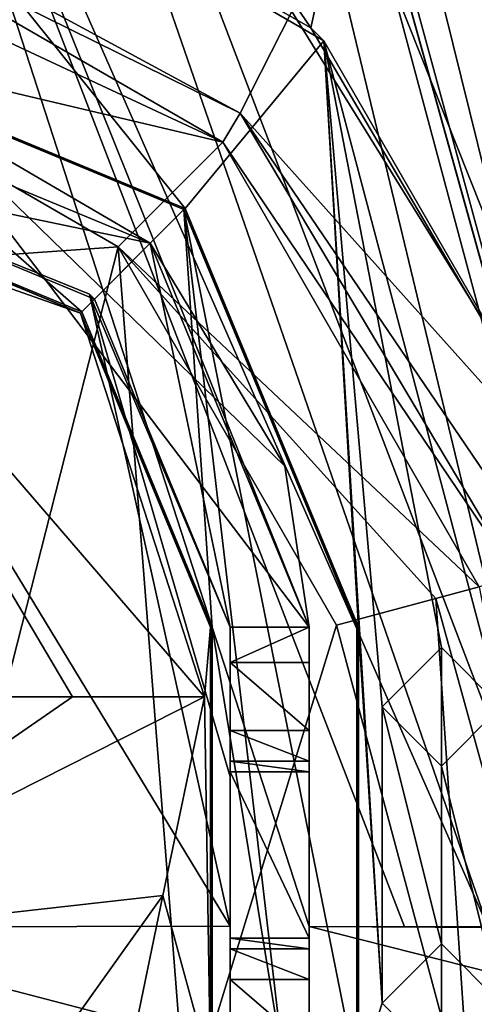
# Model space of a CAD drawing. Extents: x -250 to 250, y -968 to 894.
# Tile 197 of 256: x 124 to 129, y -960 to -950. Entities that reach past the tile are written whole.
import ezdxf

# ---------------------------------------------------------------- set-up
doc = ezdxf.new("R2010")
doc.units = 0
doc.header["$LTSCALE"] = 3.583593
for name, color, linetype in [('4451', 7, 'CONTINUOUS'), ('4453', 7, 'CONTINUOUS'), ('4461', 7, 'CONTINUOUS'), ('4463', 7, 'CONTINUOUS'), ('4474', 7, 'CONTINUOUS'), ('4547', 7, 'CONTINUOUS'), ('4597', 7, 'CONTINUOUS'), ('4617', 7, 'CONTINUOUS'), ('4663', 7, 'CONTINUOUS'), ('4691', 7, 'CONTINUOUS'), ('4694', 7, 'CONTINUOUS'), ('4747', 7, 'CONTINUOUS'), ('4779', 7, 'CONTINUOUS'), ('4783', 7, 'CONTINUOUS'), ('4791', 7, 'CONTINUOUS'), ('4836', 7, 'CONTINUOUS'), ('4838', 7, 'CONTINUOUS'), ('4851', 7, 'CONTINUOUS'), ('4891', 7, 'CONTINUOUS'), ('4892', 7, 'CONTINUOUS'), ('4898', 7, 'CONTINUOUS'), ('4907', 7, 'CONTINUOUS'), ('4922', 7, 'CONTINUOUS'), ('4941', 7, 'CONTINUOUS'), ('4952', 7, 'CONTINUOUS'), ('4990', 7, 'CONTINUOUS'), ('4998', 7, 'CONTINUOUS'), ('5010', 7, 'CONTINUOUS'), ('5023', 7, 'CONTINUOUS'), ('5032', 7, 'CONTINUOUS'), ('5063', 7, 'CONTINUOUS'), ('5074', 7, 'CONTINUOUS'), ('5097', 7, 'CONTINUOUS'), ('5104', 7, 'CONTINUOUS'), ('5107', 7, 'CONTINUOUS'), ('5117', 7, 'CONTINUOUS'), ('5121', 7, 'CONTINUOUS'), ('5136', 7, 'CONTINUOUS'), ('5138', 7, 'CONTINUOUS'), ('5143', 7, 'CONTINUOUS')]:
    doc.layers.add(name, color=color, linetype=linetype)

msp = doc.modelspace()

# ---------------------------------------------------------------- linework, layer by layer
at = {"layer": '4451', "color": 7, "linetype": 'CONTINUOUS'}
msp.add_3dface([(130.2376, -955.3997, -9.2153), (126.9828, -950.1567, -7.5444), (131.025, -944.9866, -8.7347), (130.2376, -955.3997, -9.2153)], dxfattribs=at)
at = {"layer": '4453', "color": 7, "linetype": 'CONTINUOUS'}
for points in [[(127.9, -960.2, 9.8), (128.5001, -960.8, 9.8), (128.4999, -959.6, 9.8), (127.9, -960.2, 9.8)], [(128.5001, -960.8, 9.8), (129.1, -960.2, 9.8), (128.4999, -959.6, 9.8), (128.5001, -960.8, 9.8)]]:
    msp.add_3dface(points, dxfattribs=at)
at = {"layer": '4461', "color": 7, "linetype": 'CONTINUOUS'}
for points in [[(128.5001, -956.6, 6.8), (127.9, -957.2, 6.8), (128.4999, -956.6, 9.8), (128.5001, -956.6, 6.8)], [(128.4999, -956.6, 9.8), (127.9, -957.2, 6.8), (127.9, -957.2, 9.8), (128.4999, -956.6, 9.8)], [(129.1, -957.2, 9.8), (128.5001, -956.6, 6.8), (128.4999, -956.6, 9.8), (129.1, -957.2, 9.8)], [(129.1, -957.2, 6.8), (128.5001, -956.6, 6.8), (129.1, -957.2, 9.8), (129.1, -957.2, 6.8)]]:
    msp.add_3dface(points, dxfattribs=at)
at = {"layer": '4463', "color": 7, "linetype": 'CONTINUOUS'}
for points in [[(126.1602, -960.8716, 6.8), (126.1776, -960.855, 5.8), (126.1776, -956.3942, 5.8), (126.1602, -960.8716, 6.8)], [(126.1602, -956.3942, 6.8), (126.1602, -960.8716, 6.8), (126.1776, -956.3942, 5.8), (126.1602, -956.3942, 6.8)]]:
    msp.add_3dface(points, dxfattribs=at)
at = {"layer": '4474', "color": 7, "linetype": 'CONTINUOUS'}
for points in [[(121.6597, -949.3202, 4.379), (121.778, -948.8787, 3.3523), (126.2836, -951.48, 3.3523), (121.6597, -949.3202, 4.379)], [(121.39, -950.3267, 4.8), (121.6597, -949.3202, 4.379), (126.2836, -951.48, 3.3523), (121.39, -950.3267, 4.8)], [(125.2239, -952.5403, 4.8), (121.39, -950.3267, 4.8), (126.2836, -951.48, 3.3523), (125.2239, -952.5403, 4.8)], [(125.2239, -952.5403, 4.8), (126.2836, -951.48, 3.3523), (128.8848, -955.9855, 3.3523), (125.2239, -952.5403, 4.8)], [(127.4368, -956.3735, 4.8), (125.2239, -952.5403, 4.8), (128.4433, -956.1038, 4.379), (127.4368, -956.3735, 4.8)], [(125.2239, -952.5403, 4.8), (128.8848, -955.9855, 3.3523), (128.4433, -956.1038, 4.379), (125.2239, -952.5403, 4.8)]]:
    msp.add_3dface(points, dxfattribs=at)
at = {"layer": '4547', "color": 7, "linetype": 'CONTINUOUS'}
for points in [[(128.4999, -956.6, 9.8), (127.9, -957.2, 9.8), (128.5001, -957.8, 9.8), (128.4999, -956.6, 9.8)], [(129.1, -957.2, 9.8), (128.4999, -956.6, 9.8), (128.5001, -957.8, 9.8), (129.1, -957.2, 9.8)]]:
    msp.add_3dface(points, dxfattribs=at)
at = {"layer": '4597', "color": 7, "linetype": 'CONTINUOUS'}
for points in [[(125.9033, -952.1521, 6.8), (122.1532, -947.4786, 6.8), (121.6602, -950.3942, 6.8), (125.9033, -952.1521, 6.8)], [(127.3078, -950.4544, 6.8), (122.1532, -947.4786, 6.8), (125.9033, -952.1521, 6.8), (127.3078, -950.4544, 6.8)], [(127.6602, -956.3942, 6.8), (127.3078, -950.4544, 6.8), (125.9033, -952.1521, 6.8), (127.6602, -956.3942, 6.8)], [(127.3078, -950.4544, 6.8), (127.6602, -956.3942, 6.8), (127.9, -960.2, 6.8), (127.3078, -950.4544, 6.8)], [(129.1, -957.2, 6.8), (127.3078, -950.4544, 6.8), (128.5001, -956.6, 6.8), (129.1, -957.2, 6.8)], [(130.2849, -955.6104, 6.8), (127.3078, -950.4544, 6.8), (129.1, -957.2, 6.8), (130.2849, -955.6104, 6.8)], [(128.5001, -956.6, 6.8), (127.3078, -950.4544, 6.8), (127.9, -957.2, 6.8), (128.5001, -956.6, 6.8)], [(127.3078, -950.4544, 6.8), (127.9, -960.2, 6.8), (127.9, -957.2, 6.8), (127.3078, -950.4544, 6.8)], [(127.6602, -956.3942, 6.8), (127.6602, -960.9423, 6.8), (127.9, -960.2, 6.8), (127.6602, -956.3942, 6.8)], [(127.9, -957.2, 6.8), (128.5001, -959.6, 6.8), (128.4999, -957.8, 6.8), (127.9, -957.2, 6.8)], [(127.9, -960.2, 6.8), (128.5001, -959.6, 6.8), (127.9, -957.2, 6.8), (127.9, -960.2, 6.8)], [(129.1, -960.2, 6.8), (129.1, -957.2, 6.8), (128.4999, -957.8, 6.8), (129.1, -960.2, 6.8)], [(128.5001, -959.6, 6.8), (129.1, -960.2, 6.8), (128.4999, -957.8, 6.8), (128.5001, -959.6, 6.8)], [(127.9, -960.2, 6.8), (127.6602, -960.9423, 6.8), (128.4999, -960.8, 6.8), (127.9, -960.2, 6.8)], [(129.7056, -961.0225, 6.8), (129.1, -960.2, 6.8), (128.4999, -960.8, 6.8), (129.7056, -961.0225, 6.8)]]:
    msp.add_3dface(points, dxfattribs=at)
at = {"layer": '4617', "color": 7, "linetype": 'CONTINUOUS'}
for points in [[(128.4433, -956.1038, 4.379), (128.8848, -955.9855, 3.3523), (130.0097, -961.7728, 4.3329), (128.4433, -956.1038, 4.379)], [(128.8009, -961.4642, 4.8), (127.4368, -956.3735, 4.8), (128.4433, -956.1038, 4.379), (128.8009, -961.4642, 4.8)], [(128.8009, -961.4642, 4.8), (128.4433, -956.1038, 4.379), (130.0097, -961.7728, 4.3329), (128.8009, -961.4642, 4.8)]]:
    msp.add_3dface(points, dxfattribs=at)
at = {"layer": '4663', "color": 7, "linetype": 'CONTINUOUS'}
for points in [[(121.6602, -951.8942, 6.8), (121.8302, -952.1536, 6.8), (124.842, -953.2121, 6.8), (121.6602, -951.8942, 6.8)], [(121.8302, -952.1536, 6.8), (126.1, -957.1, 6.8), (124.842, -953.2121, 6.8), (121.8302, -952.1536, 6.8)], [(124.842, -953.2121, 6.8), (126.1, -957.1, 6.8), (126.1602, -956.3942, 6.8), (124.842, -953.2121, 6.8)], [(126.1, -957.1, 6.8), (126.1602, -960.8716, 6.8), (126.1602, -956.3942, 6.8), (126.1, -957.1, 6.8)], [(126.1602, -960.8716, 6.8), (126.1, -957.1, 6.8), (125.6782, -959.11, 6.8), (126.1602, -960.8716, 6.8)], [(124.484, -960.7809, 6.8), (125.322, -960.8278, 6.8), (125.6782, -959.11, 6.8), (124.484, -960.7809, 6.8)], [(125.322, -960.8278, 6.8), (126.1602, -960.8716, 6.8), (125.6782, -959.11, 6.8), (125.322, -960.8278, 6.8)]]:
    msp.add_3dface(points, dxfattribs=at)
at = {"layer": '4691', "color": 7, "linetype": 'CONTINUOUS'}
for points in [[(121.6602, -950.4116, 5.8), (121.6602, -951.8767, 5.8), (124.8546, -953.2, 5.8), (121.6602, -950.4116, 5.8)], [(125.89, -952.1634, 5.8), (121.6602, -950.4116, 5.8), (124.8546, -953.2, 5.8), (125.89, -952.1634, 5.8)], [(126.1776, -956.3942, 5.8), (125.89, -952.1634, 5.8), (124.8546, -953.2, 5.8), (126.1776, -956.3942, 5.8)], [(127.6427, -956.3942, 5.8), (125.89, -952.1634, 5.8), (127.6427, -960.924, 5.8), (127.6427, -956.3942, 5.8)], [(127.6427, -960.924, 5.8), (125.89, -952.1634, 5.8), (126.9101, -960.8907, 5.8), (127.6427, -960.924, 5.8)], [(126.9101, -960.8907, 5.8), (125.89, -952.1634, 5.8), (126.1776, -956.3942, 5.8), (126.9101, -960.8907, 5.8)], [(126.1776, -960.855, 5.8), (126.9101, -960.8907, 5.8), (126.1776, -956.3942, 5.8), (126.1776, -960.855, 5.8)]]:
    msp.add_3dface(points, dxfattribs=at)
at = {"layer": '4694', "color": 7, "linetype": 'CONTINUOUS'}
for points in [[(121.6602, -951.8767, 5.8), (124.842, -953.2121, 6.8), (124.8546, -953.2, 5.8), (121.6602, -951.8767, 5.8)], [(121.6602, -951.8942, 6.8), (124.842, -953.2121, 6.8), (121.6602, -951.8767, 5.8), (121.6602, -951.8942, 6.8)], [(124.842, -953.2121, 6.8), (126.1602, -956.3942, 6.8), (124.8546, -953.2, 5.8), (124.842, -953.2121, 6.8)], [(126.1602, -956.3942, 6.8), (126.1776, -956.3942, 5.8), (124.8546, -953.2, 5.8), (126.1602, -956.3942, 6.8)]]:
    msp.add_3dface(points, dxfattribs=at)
at = {"layer": '4747', "color": 7, "linetype": 'CONTINUOUS'}
for points in [[(121.39, -950.3267, 4.8), (125.2239, -952.5403, 4.8), (122.2541, -952.7505, 4.8), (121.39, -950.3267, 4.8)], [(122.2541, -952.7505, 4.8), (125.2239, -952.5403, 4.8), (123.0256, -961.1672, 4.8), (122.2541, -952.7505, 4.8)], [(123.0256, -961.1672, 4.8), (125.2239, -952.5403, 4.8), (125.9123, -961.3341, 4.8), (123.0256, -961.1672, 4.8)], [(125.2239, -952.5403, 4.8), (127.4368, -956.3735, 4.8), (125.9123, -961.3341, 4.8), (125.2239, -952.5403, 4.8)], [(127.4368, -956.3735, 4.8), (128.8009, -961.4642, 4.8), (125.9123, -961.3341, 4.8), (127.4368, -956.3735, 4.8)]]:
    msp.add_3dface(points, dxfattribs=at)
at = {"layer": '4779', "color": 7, "linetype": 'CONTINUOUS'}
for points in [[(127.176, -950.3247, -5.4066), (122.1532, -947.4786, -1.6857), (127.3078, -950.4544, 6.8), (127.176, -950.3247, -5.4066)], [(122.1532, -947.4786, -1.6857), (122.1532, -947.4786, 6.8), (127.3078, -950.4544, 6.8), (122.1532, -947.4786, -1.6857)], [(127.176, -950.3247, -5.4066), (127.3078, -950.4544, 6.8), (130.2849, -955.6104, 6.8), (127.176, -950.3247, -5.4066)], [(130.2849, -955.6104, -7.1241), (127.176, -950.3247, -5.4066), (130.2849, -955.6104, 6.8), (130.2849, -955.6104, -7.1241)]]:
    msp.add_3dface(points, dxfattribs=at)
at = {"layer": '4783', "color": 7, "linetype": 'CONTINUOUS'}
for points in [[(121.778, -948.8787, 3.3523), (121.8306, -948.6826, -2.4612), (126.4605, -951.1865, -6.1812), (121.778, -948.8787, 3.3523)], [(121.778, -948.8787, 3.3523), (126.4605, -951.1865, -6.1812), (126.2836, -951.48, 3.3523), (121.778, -948.8787, 3.3523)], [(126.4605, -951.1865, -6.1812), (129.2626, -955.8843, -7.8474), (126.2836, -951.48, 3.3523), (126.4605, -951.1865, -6.1812)], [(126.2836, -951.48, 3.3523), (129.2626, -955.8843, -7.8474), (128.8848, -955.9855, 3.3523), (126.2836, -951.48, 3.3523)]]:
    msp.add_3dface(points, dxfattribs=at)
at = {"layer": '4791', "color": 7, "linetype": 'CONTINUOUS'}
for points in [[(122.1532, -947.4786, -1.6857), (127.176, -950.3247, -5.4066), (123, -944.2, -2.2719), (122.1532, -947.4786, -1.6857)], [(123, -944.2, -2.2719), (127.176, -950.3247, -5.4066), (127.5339, -948.6999, -5.4915), (123, -944.2, -2.2719)], [(127.5339, -948.6999, -5.4915), (130.2849, -955.6104, -7.1241), (132, -944.2, -6.8648), (127.5339, -948.6999, -5.4915)], [(127.176, -950.3247, -5.4066), (130.2849, -955.6104, -7.1241), (127.5339, -948.6999, -5.4915), (127.176, -950.3247, -5.4066)]]:
    msp.add_3dface(points, dxfattribs=at)
at = {"layer": '4836', "color": 7, "linetype": 'CONTINUOUS'}
for points in [[(123.6251, -957.1, 5.7749), (124.7606, -957.1, 6.5336), (121.8302, -952.1536, 6.8), (123.6251, -957.1, 5.7749)], [(124.7606, -957.1, 6.5336), (126.1, -957.1, 6.8), (121.8302, -952.1536, 6.8), (124.7606, -957.1, 6.5336)]]:
    msp.add_3dface(points, dxfattribs=at)
at = {"layer": '4838', "color": 7, "linetype": 'CONTINUOUS'}
for points in [[(123.6251, -957.1, 5.7749), (121.1, -959.6251, 5.7749), (124.7606, -957.1, 6.5336), (123.6251, -957.1, 5.7749)], [(124.7606, -957.1, 6.5336), (121.1, -959.6251, 5.7749), (126.1, -957.1, 6.8), (124.7606, -957.1, 6.5336)], [(126.1, -957.1, 6.8), (121.1, -959.6251, 5.7749), (125.6782, -959.11, 6.8), (126.1, -957.1, 6.8)], [(121.1, -959.6251, 5.7749), (124.484, -960.7809, 6.8), (125.6782, -959.11, 6.8), (121.1, -959.6251, 5.7749)], [(121.6715, -960.5836, 6.4764), (124.484, -960.7809, 6.8), (121.1, -959.6251, 5.7749), (121.6715, -960.5836, 6.4764)]]:
    msp.add_3dface(points, dxfattribs=at)
at = {"layer": '4851', "color": 7, "linetype": 'CONTINUOUS'}
for points in [[(127.6602, -960.9423, 6.8), (127.6602, -956.3942, 6.8), (127.6427, -960.924, 5.8), (127.6602, -960.9423, 6.8)], [(127.6602, -956.3942, 6.8), (127.6427, -956.3942, 5.8), (127.6427, -960.924, 5.8), (127.6602, -956.3942, 6.8)]]:
    msp.add_3dface(points, dxfattribs=at)
at = {"layer": '4891', "color": 7, "linetype": 'CONTINUOUS'}
for points in [[(128.5001, -959.6, 6.8), (127.9, -960.2, 6.8), (128.4999, -959.6, 9.8), (128.5001, -959.6, 6.8)], [(127.9, -960.2, 6.8), (127.9, -960.2, 9.8), (128.4999, -959.6, 9.8), (127.9, -960.2, 6.8)], [(129.1, -960.2, 9.8), (128.5001, -959.6, 6.8), (128.4999, -959.6, 9.8), (129.1, -960.2, 9.8)], [(129.1, -960.2, 6.8), (128.5001, -959.6, 6.8), (129.1, -960.2, 9.8), (129.1, -960.2, 6.8)]]:
    msp.add_3dface(points, dxfattribs=at)
at = {"layer": '4892', "color": 7, "linetype": 'CONTINUOUS'}
for points in [[(127.9, -960.2, 9.8), (128.4999, -960.8, 6.8), (128.5001, -960.8, 9.8), (127.9, -960.2, 9.8)], [(127.9, -960.2, 6.8), (128.4999, -960.8, 6.8), (127.9, -960.2, 9.8), (127.9, -960.2, 6.8)], [(128.4999, -960.8, 6.8), (129.1, -960.2, 6.8), (128.5001, -960.8, 9.8), (128.4999, -960.8, 6.8)], [(128.5001, -960.8, 9.8), (129.1, -960.2, 6.8), (129.1, -960.2, 9.8), (128.5001, -960.8, 9.8)]]:
    msp.add_3dface(points, dxfattribs=at)
at = {"layer": '4898', "color": 7, "linetype": 'CONTINUOUS'}
for points in [[(125.9033, -952.1521, 6.8), (121.6602, -950.3942, 6.8), (125.89, -952.1634, 5.8), (125.9033, -952.1521, 6.8)], [(121.6602, -950.3942, 6.8), (121.6602, -950.4116, 5.8), (125.89, -952.1634, 5.8), (121.6602, -950.3942, 6.8)], [(127.6427, -956.3942, 5.8), (125.9033, -952.1521, 6.8), (125.89, -952.1634, 5.8), (127.6427, -956.3942, 5.8)], [(127.6602, -956.3942, 6.8), (125.9033, -952.1521, 6.8), (127.6427, -956.3942, 5.8), (127.6602, -956.3942, 6.8)]]:
    msp.add_3dface(points, dxfattribs=at)
at = {"layer": '4907', "color": 7, "linetype": 'CONTINUOUS'}
for points in [[(121.8306, -948.6826, -2.4612), (126.9828, -950.1567, -7.5444), (126.4605, -951.1865, -6.1812), (121.8306, -948.6826, -2.4612)], [(126.9828, -950.1567, -7.5444), (130.2376, -955.3997, -9.2153), (126.4605, -951.1865, -6.1812), (126.9828, -950.1567, -7.5444)], [(129.5314, -955.7031, -8.6977), (129.2626, -955.8843, -7.8474), (126.4605, -951.1865, -6.1812), (129.5314, -955.7031, -8.6977)], [(130.2376, -955.3997, -9.2153), (129.5314, -955.7031, -8.6977), (126.4605, -951.1865, -6.1812), (130.2376, -955.3997, -9.2153)]]:
    msp.add_3dface(points, dxfattribs=at)
at = {"layer": '4922', "color": 7, "linetype": 'CONTINUOUS'}
for points in [[(129.7122, -959.4367, 19.629), (132.5, -960.7759, 14.8064), (127.1602, -959.4236, 19.4838), (129.7122, -959.4367, 19.629)], [(127.1602, -959.4236, 19.4838), (132.5, -960.7759, 14.8064), (127.1602, -960.6667, 14.9369), (127.1602, -959.4236, 19.4838)]]:
    msp.add_3dface(points, dxfattribs=at)
at = {"layer": '4941', "color": 7, "linetype": 'CONTINUOUS'}
for points in [[(123.1085, -931.6706, 16.7221), (129.7909, -959.428, 19.631), (120.994, -936.4064, 17.1413), (123.1085, -931.6706, 16.7221)], [(130.5552, -959.4248, 19.6392), (129.7909, -959.428, 19.631), (123.1085, -931.6706, 16.7221), (130.5552, -959.4248, 19.6392)], [(129.7909, -959.428, 19.631), (128.9725, -959.428, 19.6039), (120.994, -936.4064, 17.1413), (129.7909, -959.428, 19.631)], [(120.994, -936.4064, 17.1413), (128.9725, -959.428, 19.6039), (122.0817, -943.7751, 17.9176), (120.994, -936.4064, 17.1413)], [(128.1264, -959.4264, 19.5575), (127.1602, -959.4236, 19.4838), (122.0817, -943.7751, 17.9176), (128.1264, -959.4264, 19.5575)], [(127.1602, -959.4236, 19.4838), (127.1602, -956.3942, 19.2414), (122.0817, -943.7751, 17.9176), (127.1602, -959.4236, 19.4838)], [(122.0817, -943.7751, 17.9176), (127.1602, -956.3942, 19.2414), (123.1303, -951.0943, 18.477), (122.0817, -943.7751, 17.9176)], [(128.9725, -959.428, 19.6039), (128.1264, -959.4264, 19.5575), (122.0817, -943.7751, 17.9176), (128.9725, -959.428, 19.6039)], [(123.1303, -951.0943, 18.477), (127.1602, -956.3942, 19.2414), (126.9123, -954.7615, 19.0857), (123.1303, -951.0943, 18.477)], [(127.1602, -959.4236, 19.4838), (127.1602, -957.2813, 19.3156), (127.1602, -956.3942, 19.2414), (127.1602, -959.4236, 19.4838)]]:
    msp.add_3dface(points, dxfattribs=at)
at = {"layer": '4952', "color": 7, "linetype": 'CONTINUOUS'}
for points in [[(117.1416, -960.3171, 14.1158), (117.1425, -959.4718, 17.3531), (126.3602, -960.6452, 14.9248), (117.1416, -960.3171, 14.1158)], [(126.3602, -960.6452, 14.9248), (117.1425, -959.4718, 17.3531), (121.6928, -959.4306, 18.6404), (126.3602, -960.6452, 14.9248)], [(126.3602, -959.4216, 19.4064), (126.3602, -960.6452, 14.9248), (121.6928, -959.4306, 18.6404), (126.3602, -959.4216, 19.4064)]]:
    msp.add_3dface(points, dxfattribs=at)
at = {"layer": '4990', "color": 7, "linetype": 'CONTINUOUS'}
for points in [[(123.4749, -933.2294, 19.9025), (131.2275, -961.0262, 22.824), (127.3531, -945.3774, 21.1793), (123.4749, -933.2294, 19.9025)], [(127.3531, -945.3774, 21.1793), (131.2275, -961.0262, 22.824), (129.117, -948.0284, 21.4579), (127.3531, -945.3774, 21.1793)]]:
    msp.add_3dface(points, dxfattribs=at)
at = {"layer": '4998', "color": 7, "linetype": 'CONTINUOUS'}
for points in [[(125.5496, -952.5055, 5.8604), (121.6602, -951.6942, 5.8604), (121.6602, -950.8942, 5.8604), (125.5496, -952.5055, 5.8604)], [(121.6602, -951.6942, 5.8604), (125.5496, -952.5055, 5.8604), (124.9834, -953.0706, 5.8604), (121.6602, -951.6942, 5.8604)], [(125.5496, -952.5055, 5.8604), (126.3602, -956.3942, 5.8604), (124.9834, -953.0706, 5.8604), (125.5496, -952.5055, 5.8604)], [(127.1602, -956.3942, 5.8604), (126.3602, -956.3942, 5.8604), (125.5496, -952.5055, 5.8604), (127.1602, -956.3942, 5.8604)], [(126.3602, -956.751, 5.8604), (127.1602, -956.3942, 5.8604), (127.1602, -956.751, 5.8604), (126.3602, -956.751, 5.8604)], [(126.3602, -956.751, 5.8604), (126.3602, -956.3942, 5.8604), (127.1602, -956.3942, 5.8604), (126.3602, -956.751, 5.8604)]]:
    msp.add_3dface(points, dxfattribs=at)
at = {"layer": '5010', "color": 7, "linetype": 'CONTINUOUS'}
msp.add_3dface([(130.5552, -959.4248, 19.6392), (123.1085, -931.6706, 16.7221), (130.545, -932.3998, 16.7987), (130.5552, -959.4248, 19.6392)], dxfattribs=at)
at = {"layer": '5023', "color": 7, "linetype": 'CONTINUOUS'}
for points in [[(127.1602, -959.6503, 6.8081), (126.3602, -959.5428, 8.8604), (127.1602, -959.5428, 8.8604), (127.1602, -959.6503, 6.8081)], [(126.3602, -959.6503, 6.8081), (126.3602, -959.5428, 8.8604), (127.1602, -959.6503, 6.8081), (126.3602, -959.6503, 6.8081)]]:
    msp.add_3dface(points, dxfattribs=at)
at = {"layer": '5032', "color": 7, "linetype": 'CONTINUOUS'}
for points in [[(126.3602, -959.6503, 6.8081), (127.1602, -959.6503, 6.8081), (127.1602, -959.9604, 6.1352), (126.3602, -959.6503, 6.8081)], [(126.3602, -959.9609, 6.1348), (126.3602, -959.6503, 6.8081), (127.1602, -959.9604, 6.1352), (126.3602, -959.9609, 6.1348)], [(126.3602, -959.9609, 6.1348), (127.1602, -959.9604, 6.1352), (127.1602, -960.649, 5.8604), (126.3602, -959.9609, 6.1348)], [(126.3602, -960.649, 5.8604), (126.3602, -959.9609, 6.1348), (127.1602, -960.649, 5.8604), (126.3602, -960.649, 5.8604)]]:
    msp.add_3dface(points, dxfattribs=at)
at = {"layer": '5063', "color": 7, "linetype": 'CONTINUOUS'}
for points in [[(121.6602, -951.6942, 18.3156), (121.6602, -951.6942, 5.8604), (124.9834, -953.0706, 5.8604), (121.6602, -951.6942, 18.3156)], [(124.9341, -953.0221, 18.8015), (121.6602, -951.6942, 18.3156), (124.9834, -953.0706, 5.8604), (124.9341, -953.0221, 18.8015)], [(126.3602, -956.3942, 5.8604), (124.9341, -953.0221, 18.8015), (124.9834, -953.0706, 5.8604), (126.3602, -956.3942, 5.8604)], [(126.3602, -956.3942, 19.1845), (124.9341, -953.0221, 18.8015), (126.3602, -956.3942, 5.8604), (126.3602, -956.3942, 19.1845)]]:
    msp.add_3dface(points, dxfattribs=at)
at = {"layer": '5074', "color": 7, "linetype": 'CONTINUOUS'}
for points in [[(124.9341, -953.0221, 18.8015), (126.3602, -959.4216, 19.4064), (121.6602, -951.6942, 18.3156), (124.9341, -953.0221, 18.8015)], [(126.3602, -959.4216, 19.4064), (121.6928, -959.4306, 18.6404), (121.6602, -951.6942, 18.3156), (126.3602, -959.4216, 19.4064)], [(126.3602, -956.3942, 19.1845), (126.3602, -957.9076, 19.2993), (124.9341, -953.0221, 18.8015), (126.3602, -956.3942, 19.1845)], [(126.3602, -957.9076, 19.2993), (126.3602, -959.4216, 19.4064), (124.9341, -953.0221, 18.8015), (126.3602, -957.9076, 19.2993)]]:
    msp.add_3dface(points, dxfattribs=at)
at = {"layer": '5097', "color": 7, "linetype": 'CONTINUOUS'}
for points in [[(126.3602, -957.4396, 6.1352), (126.3602, -956.751, 5.8604), (127.1602, -957.4391, 6.1348), (126.3602, -957.4396, 6.1352)], [(126.3602, -956.751, 5.8604), (127.1602, -956.751, 5.8604), (127.1602, -957.4391, 6.1348), (126.3602, -956.751, 5.8604)], [(126.3602, -957.4396, 6.1352), (127.1602, -957.4391, 6.1348), (127.1602, -957.7497, 6.8081), (126.3602, -957.4396, 6.1352)], [(126.3602, -957.7497, 6.8081), (126.3602, -957.4396, 6.1352), (127.1602, -957.7497, 6.8081), (126.3602, -957.7497, 6.8081)]]:
    msp.add_3dface(points, dxfattribs=at)
at = {"layer": '5104', "color": 7, "linetype": 'CONTINUOUS'}
for points in [[(126.3602, -959.5428, 8.8604), (126.3602, -957.8572, 8.8604), (127.1602, -959.5428, 8.8604), (126.3602, -959.5428, 8.8604)], [(127.1602, -959.5428, 8.8604), (126.3602, -957.8572, 8.8604), (127.1602, -957.8572, 8.8604), (127.1602, -959.5428, 8.8604)]]:
    msp.add_3dface(points, dxfattribs=at)
at = {"layer": '5107', "color": 7, "linetype": 'CONTINUOUS'}
for points in [[(127.1602, -957.4391, 6.1348), (127.1602, -956.3942, 19.2414), (127.1602, -957.7497, 6.8081), (127.1602, -957.4391, 6.1348)], [(127.1602, -956.751, 5.8604), (127.1602, -956.3942, 19.2414), (127.1602, -957.4391, 6.1348), (127.1602, -956.751, 5.8604)], [(127.1602, -956.3942, 5.8604), (127.1602, -956.3942, 19.2414), (127.1602, -956.751, 5.8604), (127.1602, -956.3942, 5.8604)], [(127.1602, -956.3942, 19.2414), (127.1602, -959.5428, 8.8604), (127.1602, -957.8572, 8.8604), (127.1602, -956.3942, 19.2414)], [(127.1602, -960.8135, 10.3468), (127.1602, -959.5428, 8.8604), (127.1602, -956.3942, 19.2414), (127.1602, -960.8135, 10.3468)], [(127.1602, -957.7497, 6.8081), (127.1602, -956.3942, 19.2414), (127.1602, -957.8572, 8.8604), (127.1602, -957.7497, 6.8081)], [(127.1602, -960.6667, 14.9369), (127.1602, -961.7388, 10.3468), (127.1602, -956.3942, 19.2414), (127.1602, -960.6667, 14.9369)], [(127.1602, -961.7388, 10.3468), (127.1602, -960.8135, 10.3468), (127.1602, -956.3942, 19.2414), (127.1602, -961.7388, 10.3468)], [(127.1602, -957.2813, 19.3156), (127.1602, -960.6667, 14.9369), (127.1602, -956.3942, 19.2414), (127.1602, -957.2813, 19.3156)], [(127.1602, -959.4236, 19.4838), (127.1602, -960.6667, 14.9369), (127.1602, -957.2813, 19.3156), (127.1602, -959.4236, 19.4838)], [(127.1602, -959.5428, 8.8604), (127.1602, -960.8135, 10.3468), (127.1602, -960.8135, 5.8604), (127.1602, -959.5428, 8.8604)], [(127.1602, -959.6503, 6.8081), (127.1602, -959.5428, 8.8604), (127.1602, -960.8135, 5.8604), (127.1602, -959.6503, 6.8081)], [(127.1602, -959.6503, 6.8081), (127.1602, -960.8135, 5.8604), (127.1602, -959.9604, 6.1352), (127.1602, -959.6503, 6.8081)], [(127.1602, -959.9604, 6.1352), (127.1602, -960.8135, 5.8604), (127.1602, -960.649, 5.8604), (127.1602, -959.9604, 6.1352)]]:
    msp.add_3dface(points, dxfattribs=at)
at = {"layer": '5117', "color": 7, "linetype": 'CONTINUOUS'}
for points in [[(126.3602, -957.7497, 6.8081), (127.1602, -957.7497, 6.8081), (127.1602, -957.8572, 8.8604), (126.3602, -957.7497, 6.8081)], [(126.3602, -957.8572, 8.8604), (126.3602, -957.7497, 6.8081), (127.1602, -957.8572, 8.8604), (126.3602, -957.8572, 8.8604)]]:
    msp.add_3dface(points, dxfattribs=at)
at = {"layer": '5121', "color": 7, "linetype": 'CONTINUOUS'}
for points in [[(123.1303, -951.0943, 18.477), (125.5496, -952.5055, 5.8604), (121.6602, -950.8942, 5.8604), (123.1303, -951.0943, 18.477)], [(123.1303, -951.0943, 18.477), (126.9123, -954.7615, 19.0857), (125.5496, -952.5055, 5.8604), (123.1303, -951.0943, 18.477)], [(126.9123, -954.7615, 19.0857), (127.1602, -956.3942, 19.2414), (125.5496, -952.5055, 5.8604), (126.9123, -954.7615, 19.0857)], [(127.1602, -956.3942, 19.2414), (127.1602, -956.3942, 5.8604), (125.5496, -952.5055, 5.8604), (127.1602, -956.3942, 19.2414)]]:
    msp.add_3dface(points, dxfattribs=at)
at = {"layer": '5136', "color": 7, "linetype": 'CONTINUOUS'}
msp.add_3dface([(123.8753, -961.0769, 22.1845), (131.2247, -961.0272, 22.8241), (122.9961, -930.8428, 19.6516), (123.8753, -961.0769, 22.1845)], dxfattribs=at)
at = {"layer": '5138', "color": 7, "linetype": 'CONTINUOUS'}
for points in [[(131.2247, -961.0272, 22.8241), (123.4749, -933.2294, 19.9025), (122.9961, -930.8428, 19.6516), (131.2247, -961.0272, 22.8241)], [(123.4749, -933.2294, 19.9025), (131.2247, -961.0272, 22.8241), (131.2275, -961.0262, 22.824), (123.4749, -933.2294, 19.9025)]]:
    msp.add_3dface(points, dxfattribs=at)
at = {"layer": '5143', "color": 7, "linetype": 'CONTINUOUS'}
for points in [[(126.3602, -956.751, 5.8604), (126.3602, -957.4396, 6.1352), (126.3602, -956.3942, 5.8604), (126.3602, -956.751, 5.8604)], [(126.3602, -957.4396, 6.1352), (126.3602, -957.7497, 6.8081), (126.3602, -956.3942, 5.8604), (126.3602, -957.4396, 6.1352)], [(126.3602, -957.7497, 6.8081), (126.3602, -957.8572, 8.8604), (126.3602, -956.3942, 5.8604), (126.3602, -957.7497, 6.8081)], [(126.3602, -959.4216, 19.4064), (126.3602, -957.9076, 19.2993), (126.3602, -956.3942, 19.1845), (126.3602, -959.4216, 19.4064)], [(126.3602, -957.8572, 8.8604), (126.3602, -960.6452, 14.9248), (126.3602, -956.3942, 5.8604), (126.3602, -957.8572, 8.8604)], [(126.3602, -960.6452, 14.9248), (126.3602, -956.3942, 19.1845), (126.3602, -956.3942, 5.8604), (126.3602, -960.6452, 14.9248)], [(126.3602, -960.6452, 14.9248), (126.3602, -959.4216, 19.4064), (126.3602, -956.3942, 19.1845), (126.3602, -960.6452, 14.9248)], [(126.3602, -960.8135, 10.4013), (126.3602, -960.6452, 14.9248), (126.3602, -957.8572, 8.8604), (126.3602, -960.8135, 10.4013)], [(126.3602, -959.5428, 8.8604), (126.3602, -960.8135, 10.4013), (126.3602, -957.8572, 8.8604), (126.3602, -959.5428, 8.8604)], [(126.3602, -960.8135, 10.4013), (126.3602, -959.5428, 8.8604), (126.3602, -959.6503, 6.8081), (126.3602, -960.8135, 10.4013)], [(126.3602, -959.9609, 6.1348), (126.3602, -960.8135, 10.4013), (126.3602, -959.6503, 6.8081), (126.3602, -959.9609, 6.1348)], [(126.3602, -960.649, 5.8604), (126.3602, -960.8135, 10.4013), (126.3602, -959.9609, 6.1348), (126.3602, -960.649, 5.8604)]]:
    msp.add_3dface(points, dxfattribs=at)

doc.saveas('drawing.dxf')
